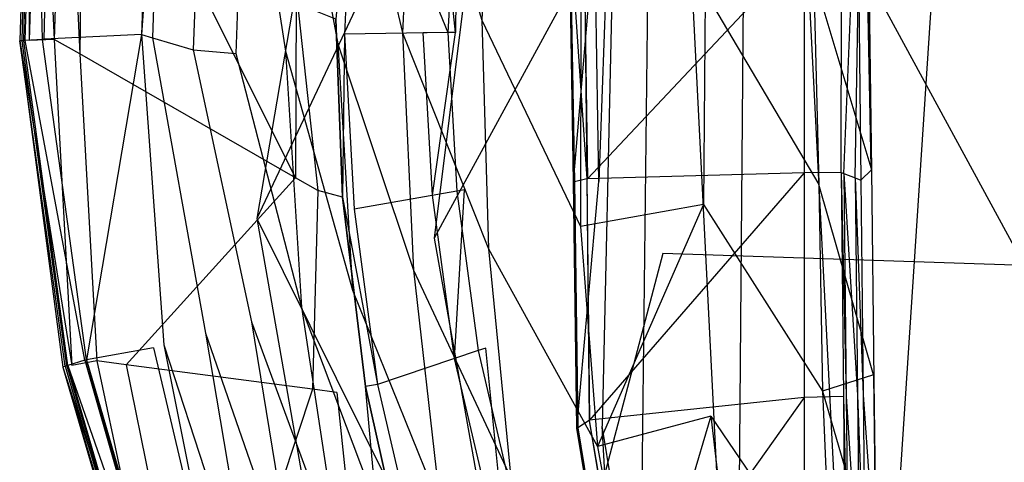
# Model space of a CAD drawing. Extents: x 0 to 0.355, y -0.455 to 0.
# Tile 9 of 29: x 0 to 0.118, y -0.284 to -0.231. Entities that reach past the tile are written whole.
import ezdxf

# ---------------------------------------------------------------- set-up
doc = ezdxf.new("R2010")
doc.units = 0
doc.layers.add('L0_WC_N_761910__0___REPLACEMTFO', color=7, linetype='CONTINUOUS')

msp = doc.modelspace()

# ---------------------------------------------------------------- linework, layer by layer
at = {"layer": 'L0_WC_N_761910__0___REPLACEMTFO', "color": 8}
for points, invisible_edges in [([(0.120717, -0.056078, 0.00026), (0.101029, -0.352966, 0.000032), (0.10088, -0.072895, 0.000161), (0.120717, -0.056078, 0.00026)], 14), ([(0.120717, -0.056078, 0.00026), (0.120462, -0.368558, 0.000032), (0.101029, -0.352966, 0.000032), (0.120717, -0.056078, 0.00026)], 14), ([(0.101029, -0.352966, 0.000032), (0.087748, -0.09383, 0.000068), (0.10088, -0.072895, 0.000161), (0.101029, -0.352966, 0.000032)], 14), ([(0.087748, -0.09383, 0.000068), (0.085877, -0.33135, 0.000033), (0.080333, -0.117053, 0.000011), (0.087748, -0.09383, 0.000068)], 14), ([(0.101029, -0.352966, 0.000032), (0.085877, -0.33135, 0.000033), (0.087748, -0.09383, 0.000068), (0.101029, -0.352966, 0.000032)], 14), ([(0.085877, -0.33135, 0.000033), (0.076316, -0.141583), (0.080333, -0.117053, 0.000011), (0.085877, -0.33135, 0.000033)], 14), ([(0.076316, -0.141583), (0.074298, -0.306705, 0.000031), (0.072356, -0.16653, 0.000016), (0.076316, -0.141583)], 14), ([(0.085877, -0.33135, 0.000033), (0.074298, -0.306705, 0.000031), (0.076316, -0.141583), (0.085877, -0.33135, 0.000033)], 14), ([(0.072356, -0.16653, 0.000016), (0.069419, -0.250437, 0.00003), (0.069279, -0.192419, 0.000031), (0.072356, -0.16653, 0.000016)], 14), ([(0.072356, -0.16653, 0.000016), (0.069809, -0.279755, 0.000029), (0.069419, -0.250437, 0.00003), (0.072356, -0.16653, 0.000016)], 14), ([(0.074298, -0.306705, 0.000031), (0.069809, -0.279755, 0.000029), (0.072356, -0.16653, 0.000016), (0.074298, -0.306705, 0.000031)], 14), ([(0.039752, -0.188756, 0.349274), (0.028403, -0.25487, 0.352364), (0.057706, -0.192538, 0.300677), (0.039752, -0.188756, 0.349274)], 14), ([(0.057706, -0.192538, 0.300677), (0.028403, -0.25487, 0.352364), (0.049658, -0.25724, 0.300522), (0.057706, -0.192538, 0.300677)], 14), ([(0.057706, -0.192538, 0.300677), (0.049658, -0.25724, 0.300522), (0.084156, -0.193772, 0.25717), (0.057706, -0.192538, 0.300677)], 14), ([(0.069419, -0.250437, 0.00003), (0.068898, -0.220458, 0.000034), (0.069279, -0.192419, 0.000031), (0.069419, -0.250437, 0.00003)], 14), ([(0.084156, -0.193772, 0.25717), (0.049658, -0.25724, 0.300522), (0.077072, -0.259056, 0.253091), (0.084156, -0.193772, 0.25717)], 14), ([(0.120434, -0.260492, 0.216959), (0.084156, -0.193772, 0.25717), (0.077072, -0.259056, 0.253091), (0.120434, -0.260492, 0.216959)], 14), ([(0.124777, -0.19395, 0.224176), (0.084156, -0.193772, 0.25717), (0.120434, -0.260492, 0.216959), (0.124777, -0.19395, 0.224176)], 14), ([(0.001121, -0.23355, 0.388229), (0.001156, -0.196307, 0.385124), (0, -0.233597, 0.385128), (0.001121, -0.23355, 0.388229)], 13), ([(0.001156, -0.196307, 0.385124), (0.000292, -0.233576, 0.379747), (0, -0.233597, 0.385128), (0.001156, -0.196307, 0.385124)], 13), ([(0.000292, -0.233576, 0.379747), (0.001156, -0.196307, 0.385124), (0.001446, -0.19635, 0.379744), (0.000292, -0.233576, 0.379747)], 14), ([(0.001446, -0.19635, 0.379744), (0.000504, -0.233561, 0.376776), (0.000292, -0.233576, 0.379747), (0.001446, -0.19635, 0.379744)], 13), ([(0.000504, -0.233561, 0.376776), (0.001446, -0.19635, 0.379744), (0.001657, -0.196382, 0.376772), (0.000504, -0.233561, 0.376776)], 14), ([(0.001657, -0.196382, 0.376772), (0.000659, -0.23355, 0.374598), (0.000504, -0.233561, 0.376776), (0.001657, -0.196382, 0.376772)], 13), ([(0.000659, -0.23355, 0.374598), (0.001657, -0.196382, 0.376772), (0.001812, -0.196404, 0.374595), (0.000659, -0.23355, 0.374598)], 14), ([(0.001812, -0.196404, 0.374595), (0.002746, -0.233404, 0.34536), (0.000659, -0.23355, 0.374598), (0.001812, -0.196404, 0.374595)], 13), ([(0.001156, -0.196307, 0.385124), (0.001121, -0.23355, 0.388229), (0.002271, -0.196397, 0.388225), (0.001156, -0.196307, 0.385124)], 14), ([(0.004145, -0.233418, 0.389516), (0.002271, -0.196397, 0.388225), (0.001121, -0.23355, 0.388229), (0.004145, -0.233418, 0.389516)], 13), ([(0.002746, -0.233404, 0.34536), (0.001812, -0.196404, 0.374595), (0.003888, -0.196711, 0.345357), (0.002746, -0.233404, 0.34536)], 14), ([(0.002271, -0.196397, 0.388225), (0.004145, -0.233418, 0.389516), (0.005285, -0.196654, 0.389512), (0.002271, -0.196397, 0.388225)], 14), ([(0.003888, -0.196711, 0.345357), (0.002943, -0.233391, 0.342612), (0.002746, -0.233404, 0.34536), (0.003888, -0.196711, 0.345357)], 13), ([(0.002943, -0.233391, 0.342612), (0.003888, -0.196711, 0.345357), (0.004084, -0.19674, 0.342608), (0.002943, -0.233391, 0.342612)], 14), ([(0.014592, -0.232813, 0.34255), (0.002943, -0.233391, 0.342612), (0.004084, -0.19674, 0.342608), (0.014592, -0.232813, 0.34255)], 14), ([(0.015867, -0.197501, 0.342605), (0.014592, -0.232813, 0.34255), (0.004084, -0.19674, 0.342608), (0.015867, -0.197501, 0.342605)], 14), ([(0.007217, -0.235145, 0.389514), (0.005285, -0.196654, 0.389512), (0.004145, -0.233418, 0.389516), (0.007217, -0.235145, 0.389514)], 13), ([(0.005285, -0.196654, 0.389512), (0.007217, -0.235145, 0.389514), (0.007647, -0.199185, 0.389511), (0.005285, -0.196654, 0.389512)], 14), ([(0.017191, -0.198481, 0.338357), (0.014592, -0.232813, 0.34255), (0.015867, -0.197501, 0.342605), (0.017191, -0.198481, 0.338357)], 14), ([(0.033061, -0.250012, 0.389493), (0.007647, -0.199185, 0.389511), (0.007217, -0.235145, 0.389514), (0.033061, -0.250012, 0.389493)], 13), ([(0.007647, -0.199185, 0.389511), (0.033061, -0.250012, 0.389493), (0.033145, -0.227776, 0.389503), (0.007647, -0.199185, 0.389511)], 14), ([(0.014592, -0.232813, 0.34255), (0.017191, -0.198481, 0.338357), (0.015906, -0.233225, 0.338386), (0.014592, -0.232813, 0.34255)], 13), ([(0.017191, -0.198481, 0.338357), (0.021883, -0.201959, 0.323296), (0.015906, -0.233225, 0.338386), (0.017191, -0.198481, 0.338357)], 14), ([(0.021883, -0.201959, 0.323296), (0.020803, -0.234665, 0.323716), (0.015906, -0.233225, 0.338386), (0.021883, -0.201959, 0.323296)], 14), ([(0.021883, -0.201959, 0.323296), (0.026909, -0.203894, 0.308549), (0.020803, -0.234665, 0.323716), (0.021883, -0.201959, 0.323296)], 14), ([(0.026909, -0.203894, 0.308549), (0.025922, -0.235111, 0.309204), (0.020803, -0.234665, 0.323716), (0.026909, -0.203894, 0.308549)], 14), ([(0.026909, -0.203894, 0.308549), (0.031874, -0.234817, 0.294625), (0.025922, -0.235111, 0.309204), (0.026909, -0.203894, 0.308549)], 14), ([(0.026909, -0.203894, 0.308549), (0.032768, -0.204797, 0.293722), (0.031874, -0.234817, 0.294625), (0.026909, -0.203894, 0.308549)], 14), ([(0.056667, -0.204116, 0.25117), (0.055392, -0.231113, 0.251222), (0.047168, -0.204649, 0.265271), (0.056667, -0.204116, 0.25117)], 14), ([(0.056667, -0.204116, 0.25117), (0.067231, -0.229479, 0.237489), (0.055392, -0.231113, 0.251222), (0.056667, -0.204116, 0.25117)], 14), ([(0.032768, -0.204797, 0.293722), (0.038108, -0.233926, 0.280008), (0.031874, -0.234817, 0.294625), (0.032768, -0.204797, 0.293722)], 14), ([(0.032768, -0.204797, 0.293722), (0.039279, -0.204962, 0.279241), (0.038108, -0.233926, 0.280008), (0.032768, -0.204797, 0.293722)], 14), ([(0.039279, -0.204962, 0.279241), (0.04588, -0.23263, 0.265805), (0.038108, -0.233926, 0.280008), (0.039279, -0.204962, 0.279241)], 14), ([(0.047168, -0.204649, 0.265271), (0.04588, -0.23263, 0.265805), (0.039279, -0.204962, 0.279241), (0.047168, -0.204649, 0.265271)], 14), ([(0.047168, -0.204649, 0.265271), (0.055392, -0.231113, 0.251222), (0.04588, -0.23263, 0.265805), (0.047168, -0.204649, 0.265271)], 14), ([(0.040281, -0.205705, 0.383365), (0.037885, -0.230978, 0.387695), (0.038918, -0.232773, 0.383323), (0.040281, -0.205705, 0.383365)], 14), ([(0.040281, -0.205705, 0.383365), (0.038918, -0.232773, 0.383323), (0.051328, -0.232592, 0.333524), (0.040281, -0.205705, 0.383365)], 14), ([(0.040281, -0.205705, 0.383365), (0.051328, -0.232592, 0.333524), (0.052491, -0.208224, 0.331931), (0.040281, -0.205705, 0.383365)], 14), ([(0.049521, -0.207719, 0.324249), (0.052238, -0.232579, 0.32987), (0.048347, -0.232611, 0.326034), (0.049521, -0.207719, 0.324249)], 13), ([(0.052238, -0.232579, 0.32987), (0.049521, -0.207719, 0.324249), (0.053387, -0.208409, 0.328157), (0.052238, -0.232579, 0.32987)], 14), ([(0.052491, -0.208224, 0.331931), (0.051328, -0.232592, 0.333524), (0.052238, -0.232579, 0.32987), (0.052491, -0.208224, 0.331931)], 14), ([(0.052491, -0.208224, 0.331931), (0.052238, -0.232579, 0.32987), (0.053387, -0.208409, 0.328157), (0.052491, -0.208224, 0.331931)], 14), ([(0.068898, -0.220458, 0.000034), (0.066388, -0.250482, 0.00003), (0.065867, -0.220464, 0.000034), (0.068898, -0.220458, 0.000034)], 13), ([(0.066484, -0.25046, 0.002544), (0.065867, -0.220464, 0.000034), (0.066388, -0.250482, 0.00003), (0.066484, -0.25046, 0.002544)], 13), ([(0.065867, -0.220464, 0.000034), (0.066484, -0.25046, 0.002544), (0.065974, -0.220477, 0.002548), (0.065867, -0.220464, 0.000034)], 14), ([(0.065974, -0.220477, 0.002548), (0.066484, -0.25046, 0.002544), (0.067966, -0.250126, 0.041268), (0.065974, -0.220477, 0.002548)], 14), ([(0.065974, -0.220477, 0.002548), (0.067966, -0.250126, 0.041268), (0.067632, -0.220687, 0.041272), (0.065974, -0.220477, 0.002548)], 14), ([(0.066388, -0.250482, 0.00003), (0.068898, -0.220458, 0.000034), (0.069419, -0.250437, 0.00003), (0.066388, -0.250482, 0.00003)], 14), ([(0.06804, -0.25011, 0.043205), (0.067632, -0.220687, 0.041272), (0.067966, -0.250126, 0.041268), (0.06804, -0.25011, 0.043205)], 13), ([(0.067632, -0.220687, 0.041272), (0.06804, -0.25011, 0.043205), (0.067716, -0.220697, 0.043209), (0.067632, -0.220687, 0.041272)], 14), ([(0.06804, -0.25011, 0.043205), (0.094011, -0.222521, 0.043203), (0.067716, -0.220697, 0.043209), (0.06804, -0.25011, 0.043205)], 13), ([(0.094011, -0.222521, 0.043203), (0.06804, -0.25011, 0.043205), (0.094011, -0.249405, 0.043204), (0.094011, -0.222521, 0.043203)], 14), ([(0.098153, -0.222482, 0.050333), (0.094011, -0.222521, 0.043203), (0.098433, -0.249344, 0.050362), (0.098153, -0.222482, 0.050333)], 14), ([(0.094011, -0.222521, 0.043203), (0.094011, -0.249405, 0.043204), (0.098433, -0.249344, 0.050362), (0.094011, -0.222521, 0.043203)], 14), ([(0.098433, -0.249344, 0.050362), (0.098485, -0.22274, 0.061184), (0.098153, -0.222482, 0.050333), (0.098433, -0.249344, 0.050362)], 14), ([(0.098485, -0.22274, 0.061184), (0.098433, -0.249344, 0.050362), (0.098765, -0.249474, 0.061213), (0.098485, -0.22274, 0.061184)], 13), ([(0.098765, -0.249474, 0.061213), (0.099846, -0.223798, 0.105738), (0.098485, -0.22274, 0.061184), (0.098765, -0.249474, 0.061213)], 14), ([(0.101533, -0.22395, 0.192901), (0.101991, -0.248778, 0.193305), (0.095165, -0.225939, 0.211603), (0.101533, -0.22395, 0.192901)], 14), ([(0.099846, -0.223798, 0.105738), (0.098765, -0.249474, 0.061213), (0.100127, -0.250006, 0.105766), (0.099846, -0.223798, 0.105738)], 13), ([(0.100127, -0.250006, 0.105766), (0.100535, -0.224333, 0.128292), (0.099846, -0.223798, 0.105738), (0.100127, -0.250006, 0.105766)], 14), ([(0.10172, -0.223577, 0.1812), (0.100535, -0.224333, 0.128292), (0.102079, -0.249038, 0.181393), (0.10172, -0.223577, 0.1812)], 14), ([(0.10172, -0.223577, 0.1812), (0.101991, -0.248778, 0.193305), (0.101533, -0.22395, 0.192901), (0.10172, -0.223577, 0.1812)], 14), ([(0.10172, -0.223577, 0.1812), (0.102079, -0.249038, 0.181393), (0.101991, -0.248778, 0.193305), (0.10172, -0.223577, 0.1812)], 14), ([(0.100535, -0.224333, 0.128292), (0.100127, -0.250006, 0.105766), (0.100816, -0.250276, 0.128319), (0.100535, -0.224333, 0.128292)], 13), ([(0.100535, -0.224333, 0.128292), (0.100816, -0.250276, 0.128319), (0.102079, -0.249038, 0.181393), (0.100535, -0.224333, 0.128292)], 14), ([(0.095165, -0.225939, 0.211603), (0.095762, -0.250803, 0.211729), (0.082169, -0.227772, 0.225726), (0.095165, -0.225939, 0.211603)], 14), ([(0.095165, -0.225939, 0.211603), (0.101991, -0.248778, 0.193305), (0.095762, -0.250803, 0.211729), (0.095165, -0.225939, 0.211603)], 14), ([(0.035734, -0.251512, 0.389491), (0.033145, -0.227776, 0.389503), (0.033061, -0.250012, 0.389493), (0.035734, -0.251512, 0.389491)], 13), ([(0.033145, -0.227776, 0.389503), (0.035734, -0.251512, 0.389491), (0.035473, -0.230029, 0.389504), (0.033145, -0.227776, 0.389503)], 14), ([(0.082169, -0.227772, 0.225726), (0.081937, -0.253177, 0.225624), (0.067231, -0.229479, 0.237489), (0.082169, -0.227772, 0.225726)], 14), ([(0.082169, -0.227772, 0.225726), (0.095762, -0.250803, 0.211729), (0.081937, -0.253177, 0.225624), (0.082169, -0.227772, 0.225726)], 14), ([(0.037885, -0.230978, 0.387695), (0.035473, -0.230029, 0.389504), (0.035734, -0.251512, 0.389491), (0.037885, -0.230978, 0.387695)], 14), ([(0.067231, -0.229479, 0.237489), (0.067204, -0.255825, 0.237504), (0.055392, -0.231113, 0.251222), (0.067231, -0.229479, 0.237489)], 14), ([(0.081937, -0.253177, 0.225624), (0.067204, -0.255825, 0.237504), (0.067231, -0.229479, 0.237489), (0.081937, -0.253177, 0.225624)], 14), ([(0.038702, -0.252314, 0.387679), (0.037885, -0.230978, 0.387695), (0.035734, -0.251512, 0.389491), (0.038702, -0.252314, 0.387679)], 14), ([(0.037885, -0.230978, 0.387695), (0.038702, -0.252314, 0.387679), (0.038918, -0.232773, 0.383323), (0.037885, -0.230978, 0.387695)], 14), ([(0.055392, -0.231113, 0.251222), (0.056181, -0.258497, 0.251961), (0.04588, -0.23263, 0.265805), (0.055392, -0.231113, 0.251222)], 14), ([(0.055392, -0.231113, 0.251222), (0.067204, -0.255825, 0.237504), (0.056181, -0.258497, 0.251961), (0.055392, -0.231113, 0.251222)], 14), ([(0, -0.233597, 0.385128), (0.006267, -0.27248, 0.388223), (0.001121, -0.23355, 0.388229), (0, -0.233597, 0.385128)], 14), ([(0.005442, -0.272587, 0.379739), (0, -0.233597, 0.385128), (0.000292, -0.233576, 0.379747), (0.005442, -0.272587, 0.379739)], 14), ([(0.006267, -0.27248, 0.388223), (0, -0.233597, 0.385128), (0.005165, -0.272673, 0.385122), (0.006267, -0.27248, 0.388223)], 13), ([(0, -0.233597, 0.385128), (0.005442, -0.272587, 0.379739), (0.005165, -0.272673, 0.385122), (0, -0.233597, 0.385128)], 13), ([(0.005638, -0.272526, 0.376765), (0.000292, -0.233576, 0.379747), (0.000504, -0.233561, 0.376776), (0.005638, -0.272526, 0.376765)], 14), ([(0.000292, -0.233576, 0.379747), (0.005638, -0.272526, 0.376765), (0.005442, -0.272587, 0.379739), (0.000292, -0.233576, 0.379747)], 13), ([(0.005779, -0.272481, 0.374584), (0.000504, -0.233561, 0.376776), (0.000659, -0.23355, 0.374598), (0.005779, -0.272481, 0.374584)], 14), ([(0.000504, -0.233561, 0.376776), (0.005779, -0.272481, 0.374584), (0.005638, -0.272526, 0.376765), (0.000504, -0.233561, 0.376776)], 13), ([(0.007807, -0.271863, 0.34535), (0.000659, -0.23355, 0.374598), (0.002746, -0.233404, 0.34536), (0.007807, -0.271863, 0.34535)], 14), ([(0.000659, -0.23355, 0.374598), (0.007807, -0.271863, 0.34535), (0.005779, -0.272481, 0.374584), (0.000659, -0.23355, 0.374598)], 13), ([(0.006267, -0.27248, 0.388223), (0.004145, -0.233418, 0.389516), (0.001121, -0.23355, 0.388229), (0.006267, -0.27248, 0.388223)], 13), ([(0.008004, -0.271804, 0.342602), (0.002746, -0.233404, 0.34536), (0.002943, -0.233391, 0.342612), (0.008004, -0.271804, 0.342602)], 14), ([(0.002746, -0.233404, 0.34536), (0.008004, -0.271804, 0.342602), (0.007807, -0.271863, 0.34535), (0.002746, -0.233404, 0.34536)], 13), ([(0.014592, -0.232813, 0.34255), (0.008004, -0.271804, 0.342602), (0.002943, -0.233391, 0.342612), (0.014592, -0.232813, 0.34255)], 14), ([(0.009237, -0.271934, 0.38951), (0.007217, -0.235145, 0.389514), (0.004145, -0.233418, 0.389516), (0.009237, -0.271934, 0.38951)], 13), ([(0.004145, -0.233418, 0.389516), (0.006267, -0.27248, 0.388223), (0.009237, -0.271934, 0.38951), (0.004145, -0.233418, 0.389516)], 14), ([(0.016037, -0.27039, 0.342404), (0.008004, -0.271804, 0.342602), (0.014592, -0.232813, 0.34255), (0.016037, -0.27039, 0.342404)], 14), ([(0.014592, -0.232813, 0.34255), (0.017261, -0.270027, 0.338199), (0.016037, -0.27039, 0.342404), (0.014592, -0.232813, 0.34255)], 14), ([(0.014592, -0.232813, 0.34255), (0.015906, -0.233225, 0.338386), (0.017261, -0.270027, 0.338199), (0.014592, -0.232813, 0.34255)], 14), ([(0.015906, -0.233225, 0.338386), (0.02228, -0.268612, 0.323473), (0.017261, -0.270027, 0.338199), (0.015906, -0.233225, 0.338386)], 14), ([(0.015906, -0.233225, 0.338386), (0.020803, -0.234665, 0.323716), (0.02228, -0.268612, 0.323473), (0.015906, -0.233225, 0.338386)], 14), ([(0.04588, -0.23263, 0.265805), (0.047186, -0.261074, 0.266851), (0.038108, -0.233926, 0.280008), (0.04588, -0.23263, 0.265805)], 14), ([(0.038918, -0.232773, 0.383323), (0.038702, -0.252314, 0.387679), (0.040069, -0.253763, 0.383307), (0.038918, -0.232773, 0.383323)], 14), ([(0.051328, -0.232592, 0.333524), (0.038918, -0.232773, 0.383323), (0.052398, -0.251612, 0.33478), (0.051328, -0.232592, 0.333524)], 14), ([(0.038918, -0.232773, 0.383323), (0.040069, -0.253763, 0.383307), (0.052398, -0.251612, 0.33478), (0.038918, -0.232773, 0.383323)], 14), ([(0.04588, -0.23263, 0.265805), (0.056181, -0.258497, 0.251961), (0.047186, -0.261074, 0.266851), (0.04588, -0.23263, 0.265805)], 14), ([(0.052238, -0.232579, 0.32987), (0.049465, -0.252086, 0.327446), (0.048347, -0.232611, 0.326034), (0.052238, -0.232579, 0.32987)], 13), ([(0.049465, -0.252086, 0.327446), (0.052238, -0.232579, 0.32987), (0.053302, -0.251455, 0.33122), (0.049465, -0.252086, 0.327446)], 14), ([(0.052238, -0.232579, 0.32987), (0.051328, -0.232592, 0.333524), (0.053302, -0.251455, 0.33122), (0.052238, -0.232579, 0.32987)], 14), ([(0.051328, -0.232592, 0.333524), (0.052398, -0.251612, 0.33478), (0.053302, -0.251455, 0.33122), (0.051328, -0.232592, 0.333524)], 14), ([(0.020803, -0.234665, 0.323716), (0.027778, -0.267243, 0.309633), (0.02228, -0.268612, 0.323473), (0.020803, -0.234665, 0.323716)], 14), ([(0.020803, -0.234665, 0.323716), (0.025922, -0.235111, 0.309204), (0.027778, -0.267243, 0.309633), (0.020803, -0.234665, 0.323716)], 14), ([(0.038108, -0.233926, 0.280008), (0.03988, -0.263445, 0.281169), (0.031874, -0.234817, 0.294625), (0.038108, -0.233926, 0.280008)], 14), ([(0.038108, -0.233926, 0.280008), (0.047186, -0.261074, 0.266851), (0.03988, -0.263445, 0.281169), (0.038108, -0.233926, 0.280008)], 14), ([(0.012777, -0.272415, 0.389508), (0.033061, -0.250012, 0.389493), (0.007217, -0.235145, 0.389514), (0.012777, -0.272415, 0.389508)], 13), ([(0.007217, -0.235145, 0.389514), (0.009237, -0.271934, 0.38951), (0.012777, -0.272415, 0.389508), (0.007217, -0.235145, 0.389514)], 14), ([(0.031874, -0.234817, 0.294625), (0.033792, -0.26549, 0.295507), (0.025922, -0.235111, 0.309204), (0.031874, -0.234817, 0.294625)], 14), ([(0.025922, -0.235111, 0.309204), (0.033792, -0.26549, 0.295507), (0.027778, -0.267243, 0.309633), (0.025922, -0.235111, 0.309204)], 14), ([(0.031874, -0.234817, 0.294625), (0.03988, -0.263445, 0.281169), (0.033792, -0.26549, 0.295507), (0.031874, -0.234817, 0.294625)], 14), ([(0.102316, -0.273598, 0.193155), (0.095762, -0.250803, 0.211729), (0.101991, -0.248778, 0.193305), (0.102316, -0.273598, 0.193155)], 14), ([(0.101991, -0.248778, 0.193305), (0.102079, -0.249038, 0.181393), (0.102316, -0.273598, 0.193155), (0.101991, -0.248778, 0.193305)], 14), ([(0.033061, -0.250012, 0.389493), (0.012777, -0.272415, 0.389508), (0.035072, -0.275334, 0.389491), (0.033061, -0.250012, 0.389493)], 14), ([(0.035072, -0.275334, 0.389491), (0.035734, -0.251512, 0.389491), (0.033061, -0.250012, 0.389493), (0.035072, -0.275334, 0.389491)], 13), ([(0.067966, -0.250126, 0.041268), (0.066484, -0.25046, 0.002544), (0.068231, -0.279086, 0.041267), (0.067966, -0.250126, 0.041268)], 14), ([(0.067966, -0.250126, 0.041268), (0.068299, -0.279043, 0.043204), (0.06804, -0.25011, 0.043205), (0.067966, -0.250126, 0.041268)], 14), ([(0.068299, -0.279043, 0.043204), (0.067966, -0.250126, 0.041268), (0.068231, -0.279086, 0.041267), (0.068299, -0.279043, 0.043204)], 13), ([(0.068299, -0.279043, 0.043204), (0.094011, -0.249405, 0.043204), (0.06804, -0.25011, 0.043205), (0.068299, -0.279043, 0.043204)], 13), ([(0.094011, -0.249405, 0.043204), (0.068299, -0.279043, 0.043204), (0.094011, -0.276326, 0.043205), (0.094011, -0.249405, 0.043204)], 14), ([(0.098433, -0.249344, 0.050362), (0.094011, -0.249405, 0.043204), (0.098714, -0.276221, 0.050391), (0.098433, -0.249344, 0.050362)], 14), ([(0.094011, -0.249405, 0.043204), (0.094011, -0.276326, 0.043205), (0.098714, -0.276221, 0.050391), (0.094011, -0.249405, 0.043204)], 14), ([(0.099045, -0.276189, 0.061242), (0.098433, -0.249344, 0.050362), (0.098714, -0.276221, 0.050391), (0.099045, -0.276189, 0.061242)], 13), ([(0.098433, -0.249344, 0.050362), (0.099045, -0.276189, 0.061242), (0.098765, -0.249474, 0.061213), (0.098433, -0.249344, 0.050362)], 14), ([(0.100405, -0.276056, 0.105795), (0.098765, -0.249474, 0.061213), (0.099045, -0.276189, 0.061242), (0.100405, -0.276056, 0.105795)], 13), ([(0.098765, -0.249474, 0.061213), (0.100405, -0.276056, 0.105795), (0.100127, -0.250006, 0.105766), (0.098765, -0.249474, 0.061213)], 14), ([(0.101094, -0.275989, 0.128348), (0.100127, -0.250006, 0.105766), (0.100405, -0.276056, 0.105795), (0.101094, -0.275989, 0.128348)], 13), ([(0.100127, -0.250006, 0.105766), (0.101094, -0.275989, 0.128348), (0.100816, -0.250276, 0.128319), (0.100127, -0.250006, 0.105766)], 14), ([(0.102079, -0.249038, 0.181393), (0.100816, -0.250276, 0.128319), (0.102378, -0.274292, 0.181343), (0.102079, -0.249038, 0.181393)], 14), ([(0.102079, -0.249038, 0.181393), (0.102378, -0.274292, 0.181343), (0.102316, -0.273598, 0.193155), (0.102079, -0.249038, 0.181393)], 14), ([(0.069419, -0.250437, 0.00003), (0.066781, -0.280014, 0.000029), (0.066388, -0.250482, 0.00003), (0.069419, -0.250437, 0.00003)], 13), ([(0.066388, -0.250482, 0.00003), (0.06687, -0.279957, 0.002543), (0.066484, -0.25046, 0.002544), (0.066388, -0.250482, 0.00003)], 14), ([(0.06687, -0.279957, 0.002543), (0.066388, -0.250482, 0.00003), (0.066781, -0.280014, 0.000029), (0.06687, -0.279957, 0.002543)], 13), ([(0.066484, -0.25046, 0.002544), (0.06687, -0.279957, 0.002543), (0.068231, -0.279086, 0.041267), (0.066484, -0.25046, 0.002544)], 14), ([(0.066781, -0.280014, 0.000029), (0.069419, -0.250437, 0.00003), (0.069809, -0.279755, 0.000029), (0.066781, -0.280014, 0.000029)], 14), ([(0.095762, -0.250803, 0.211729), (0.096223, -0.275588, 0.211222), (0.081937, -0.253177, 0.225624), (0.095762, -0.250803, 0.211729)], 14), ([(0.095762, -0.250803, 0.211729), (0.102316, -0.273598, 0.193155), (0.096223, -0.275588, 0.211222), (0.095762, -0.250803, 0.211729)], 13), ([(0.100816, -0.250276, 0.128319), (0.101094, -0.275989, 0.128348), (0.102378, -0.274292, 0.181343), (0.100816, -0.250276, 0.128319)], 14), ([(0.035734, -0.251512, 0.389491), (0.035072, -0.275334, 0.389491), (0.037992, -0.275727, 0.389489), (0.035734, -0.251512, 0.389491)], 14), ([(0.038702, -0.252314, 0.387679), (0.035734, -0.251512, 0.389491), (0.037992, -0.275727, 0.389489), (0.038702, -0.252314, 0.387679)], 14), ([(0.041428, -0.275018, 0.387675), (0.038702, -0.252314, 0.387679), (0.037992, -0.275727, 0.389489), (0.041428, -0.275018, 0.387675)], 14), ([(0.038702, -0.252314, 0.387679), (0.041428, -0.275018, 0.387675), (0.042877, -0.27475, 0.383303), (0.038702, -0.252314, 0.387679)], 14), ([(0.038702, -0.252314, 0.387679), (0.042877, -0.27475, 0.383303), (0.040069, -0.253763, 0.383307), (0.038702, -0.252314, 0.387679)], 14), ([(0.052398, -0.251612, 0.33478), (0.040069, -0.253763, 0.383307), (0.054964, -0.270709, 0.336048), (0.052398, -0.251612, 0.33478)], 14), ([(0.053302, -0.251455, 0.33122), (0.052119, -0.271638, 0.328876), (0.049465, -0.252086, 0.327446), (0.053302, -0.251455, 0.33122)], 13), ([(0.052119, -0.271638, 0.328876), (0.053302, -0.251455, 0.33122), (0.055851, -0.270412, 0.332582), (0.052119, -0.271638, 0.328876)], 14), ([(0.053302, -0.251455, 0.33122), (0.052398, -0.251612, 0.33478), (0.055851, -0.270412, 0.332582), (0.053302, -0.251455, 0.33122)], 14), ([(0.052398, -0.251612, 0.33478), (0.054964, -0.270709, 0.336048), (0.055851, -0.270412, 0.332582), (0.052398, -0.251612, 0.33478)], 14), ([(0.081937, -0.253177, 0.225624), (0.069229, -0.282215, 0.237632), (0.067204, -0.255825, 0.237504), (0.081937, -0.253177, 0.225624)], 14), ([(0.082814, -0.278573, 0.225125), (0.069229, -0.282215, 0.237632), (0.081937, -0.253177, 0.225624), (0.082814, -0.278573, 0.225125)], 14), ([(0.081937, -0.253177, 0.225624), (0.096223, -0.275588, 0.211222), (0.082814, -0.278573, 0.225125), (0.081937, -0.253177, 0.225624)], 14), ([(0.028403, -0.25487, 0.352364), (0.040031, -0.320844, 0.355447), (0.060944, -0.320291, 0.308108), (0.028403, -0.25487, 0.352364)], 14), ([(0.028403, -0.25487, 0.352364), (0.060944, -0.320291, 0.308108), (0.049658, -0.25724, 0.300522), (0.028403, -0.25487, 0.352364)], 14), ([(0.040069, -0.253763, 0.383307), (0.042877, -0.27475, 0.383303), (0.054964, -0.270709, 0.336048), (0.040069, -0.253763, 0.383307)], 14), ([(0.067204, -0.255825, 0.237504), (0.069229, -0.282215, 0.237632), (0.056181, -0.258497, 0.251961), (0.067204, -0.255825, 0.237504)], 14), ([(0.049658, -0.25724, 0.300522), (0.060944, -0.320291, 0.308108), (0.077072, -0.259056, 0.253091), (0.049658, -0.25724, 0.300522)], 14), ([(0.056181, -0.258497, 0.251961), (0.058876, -0.285975, 0.252254), (0.047186, -0.261074, 0.266851), (0.056181, -0.258497, 0.251961)], 14), ([(0.056181, -0.258497, 0.251961), (0.069229, -0.282215, 0.237632), (0.058876, -0.285975, 0.252254), (0.056181, -0.258497, 0.251961)], 14), ([(0.077072, -0.259056, 0.253091), (0.060944, -0.320291, 0.308108), (0.084096, -0.323542, 0.263167), (0.077072, -0.259056, 0.253091)], 14), ([(0.120434, -0.260492, 0.216959), (0.077072, -0.259056, 0.253091), (0.084096, -0.323542, 0.263167), (0.120434, -0.260492, 0.216959)], 14), ([(0.124778, -0.326178, 0.230358), (0.120434, -0.260492, 0.216959), (0.084096, -0.323542, 0.263167), (0.124778, -0.326178, 0.230358)], 14), ([(0.047186, -0.261074, 0.266851), (0.05046, -0.289654, 0.267086), (0.03988, -0.263445, 0.281169), (0.047186, -0.261074, 0.266851)], 14), ([(0.047186, -0.261074, 0.266851), (0.058876, -0.285975, 0.252254), (0.05046, -0.289654, 0.267086), (0.047186, -0.261074, 0.266851)], 14), ([(0.044142, -0.29302, 0.281513), (0.033792, -0.26549, 0.295507), (0.03988, -0.263445, 0.281169), (0.044142, -0.29302, 0.281513)], 14), ([(0.03988, -0.263445, 0.281169), (0.05046, -0.289654, 0.267086), (0.044142, -0.29302, 0.281513), (0.03988, -0.263445, 0.281169)], 14), ([(0.033792, -0.26549, 0.295507), (0.038451, -0.296292, 0.295354), (0.027778, -0.267243, 0.309633), (0.033792, -0.26549, 0.295507)], 14), ([(0.033792, -0.26549, 0.295507), (0.044142, -0.29302, 0.281513), (0.038451, -0.296292, 0.295354), (0.033792, -0.26549, 0.295507)], 13), ([(0.027778, -0.267243, 0.309633), (0.033051, -0.299587, 0.309247), (0.02228, -0.268612, 0.323473), (0.027778, -0.267243, 0.309633)], 14), ([(0.027778, -0.267243, 0.309633), (0.038451, -0.296292, 0.295354), (0.033051, -0.299587, 0.309247), (0.027778, -0.267243, 0.309633)], 14), ([(0.02228, -0.268612, 0.323473), (0.02812, -0.303169, 0.323938), (0.017261, -0.270027, 0.338199), (0.02228, -0.268612, 0.323473)], 14), ([(0.02228, -0.268612, 0.323473), (0.033051, -0.299587, 0.309247), (0.02812, -0.303169, 0.323938), (0.02228, -0.268612, 0.323473)], 14), ([(0.017261, -0.270027, 0.338199), (0.024679, -0.3068, 0.338037), (0.016037, -0.27039, 0.342404), (0.017261, -0.270027, 0.338199)], 14), ([(0.017261, -0.270027, 0.338199), (0.02812, -0.303169, 0.323938), (0.024679, -0.3068, 0.338037), (0.017261, -0.270027, 0.338199)], 14), ([(0.018914, -0.309341, 0.342586), (0.008004, -0.271804, 0.342602), (0.016037, -0.27039, 0.342404), (0.018914, -0.309341, 0.342586)], 14), ([(0.016037, -0.27039, 0.342404), (0.024679, -0.3068, 0.338037), (0.02396, -0.307725, 0.34202), (0.016037, -0.27039, 0.342404)], 14), ([(0.02396, -0.307725, 0.34202), (0.018914, -0.309341, 0.342586), (0.016037, -0.27039, 0.342404), (0.02396, -0.307725, 0.34202)], 14), ([(0.054964, -0.270709, 0.336048), (0.042877, -0.27475, 0.383303), (0.061552, -0.298959, 0.337929), (0.054964, -0.270709, 0.336048)], 14), ([(0.055851, -0.270412, 0.332582), (0.058887, -0.300498, 0.331), (0.052119, -0.271638, 0.328876), (0.055851, -0.270412, 0.332582)], 13), ([(0.055851, -0.270412, 0.332582), (0.054964, -0.270709, 0.336048), (0.062389, -0.298453, 0.3346), (0.055851, -0.270412, 0.332582)], 14), ([(0.054964, -0.270709, 0.336048), (0.061552, -0.298959, 0.337929), (0.062389, -0.298453, 0.3346), (0.054964, -0.270709, 0.336048)], 14), ([(0.058887, -0.300498, 0.331), (0.055851, -0.270412, 0.332582), (0.062389, -0.298453, 0.3346), (0.058887, -0.300498, 0.331)], 14), ([(0.005165, -0.272673, 0.385122), (0.017437, -0.31053, 0.388217), (0.006267, -0.27248, 0.388223), (0.005165, -0.272673, 0.385122)], 14), ([(0.005638, -0.272526, 0.376765), (0.016728, -0.310605, 0.376745), (0.005442, -0.272587, 0.379739), (0.005638, -0.272526, 0.376765)], 14), ([(0.005779, -0.272481, 0.374584), (0.016834, -0.310535, 0.374561), (0.005638, -0.272526, 0.376765), (0.005779, -0.272481, 0.374584)], 14), ([(0.005638, -0.272526, 0.376765), (0.016834, -0.310535, 0.374561), (0.016728, -0.310605, 0.376745), (0.005638, -0.272526, 0.376765)], 14), ([(0.007807, -0.271863, 0.34535), (0.018636, -0.309478, 0.345391), (0.005779, -0.272481, 0.374584), (0.007807, -0.271863, 0.34535)], 14), ([(0.005779, -0.272481, 0.374584), (0.018636, -0.309478, 0.345391), (0.016834, -0.310535, 0.374561), (0.005779, -0.272481, 0.374584)], 14), ([(0.017437, -0.31053, 0.388217), (0.009237, -0.271934, 0.38951), (0.006267, -0.27248, 0.388223), (0.017437, -0.31053, 0.388217)], 13), ([(0.008004, -0.271804, 0.342602), (0.018914, -0.309341, 0.342586), (0.007807, -0.271863, 0.34535), (0.008004, -0.271804, 0.342602)], 14), ([(0.007807, -0.271863, 0.34535), (0.018914, -0.309341, 0.342586), (0.018636, -0.309478, 0.345391), (0.007807, -0.271863, 0.34535)], 14), ([(0.020325, -0.309651, 0.389507), (0.012777, -0.272415, 0.389508), (0.009237, -0.271934, 0.38951), (0.020325, -0.309651, 0.389507)], 13), ([(0.009237, -0.271934, 0.38951), (0.017437, -0.31053, 0.388217), (0.020325, -0.309651, 0.389507), (0.009237, -0.271934, 0.38951)], 14), ([(0.023886, -0.30931, 0.389506), (0.035072, -0.275334, 0.389491), (0.012777, -0.272415, 0.389508), (0.023886, -0.30931, 0.389506)], 13), ([(0.012777, -0.272415, 0.389508), (0.020325, -0.309651, 0.389507), (0.023886, -0.30931, 0.389506), (0.012777, -0.272415, 0.389508)], 14), ([(0.005442, -0.272587, 0.379739), (0.016577, -0.310703, 0.379724), (0.005165, -0.272673, 0.385122), (0.005442, -0.272587, 0.379739)], 14), ([(0.017437, -0.31053, 0.388217), (0.005165, -0.272673, 0.385122), (0.01636, -0.31084, 0.385114), (0.017437, -0.31053, 0.388217)], 13), ([(0.005165, -0.272673, 0.385122), (0.016577, -0.310703, 0.379724), (0.01636, -0.31084, 0.385114), (0.005165, -0.272673, 0.385122)], 14), ([(0.005442, -0.272587, 0.379739), (0.016728, -0.310605, 0.376745), (0.016577, -0.310703, 0.379724), (0.005442, -0.272587, 0.379739)], 14), ([(0.102316, -0.273598, 0.193155), (0.102598, -0.297488, 0.193396), (0.096223, -0.275588, 0.211222), (0.102316, -0.273598, 0.193155)], 14), ([(0.102378, -0.274292, 0.181343), (0.102598, -0.297488, 0.193396), (0.102316, -0.273598, 0.193155), (0.102378, -0.274292, 0.181343)], 14), ([(0.042877, -0.27475, 0.383303), (0.041428, -0.275018, 0.387675), (0.050153, -0.305859, 0.383312), (0.042877, -0.27475, 0.383303)], 14), ([(0.042877, -0.27475, 0.383303), (0.050153, -0.305859, 0.383312), (0.061552, -0.298959, 0.337929), (0.042877, -0.27475, 0.383303)], 14), ([(0.101094, -0.275989, 0.128348), (0.102649, -0.298425, 0.181467), (0.102378, -0.274292, 0.181343), (0.101094, -0.275989, 0.128348)], 14), ([(0.102598, -0.297488, 0.193396), (0.102378, -0.274292, 0.181343), (0.102649, -0.298425, 0.181467), (0.102598, -0.297488, 0.193396)], 13), ([(0.035072, -0.275334, 0.389491), (0.023886, -0.30931, 0.389506), (0.041336, -0.307568, 0.389499), (0.035072, -0.275334, 0.389491)], 14), ([(0.041336, -0.307568, 0.389499), (0.037992, -0.275727, 0.389489), (0.035072, -0.275334, 0.389491), (0.041336, -0.307568, 0.389499)], 13), ([(0.044441, -0.307306, 0.389497), (0.041428, -0.275018, 0.387675), (0.037992, -0.275727, 0.389489), (0.044441, -0.307306, 0.389497)], 14), ([(0.037992, -0.275727, 0.389489), (0.041336, -0.307568, 0.389499), (0.044441, -0.307306, 0.389497), (0.037992, -0.275727, 0.389489)], 14), ([(0.048467, -0.306289, 0.387684), (0.041428, -0.275018, 0.387675), (0.044441, -0.307306, 0.389497), (0.048467, -0.306289, 0.387684)], 14), ([(0.041428, -0.275018, 0.387675), (0.048467, -0.306289, 0.387684), (0.050153, -0.305859, 0.383312), (0.041428, -0.275018, 0.387675)], 14), ([(0.096223, -0.275588, 0.211222), (0.097185, -0.299606, 0.210544), (0.082814, -0.278573, 0.225125), (0.096223, -0.275588, 0.211222)], 14), ([(0.096223, -0.275588, 0.211222), (0.102598, -0.297488, 0.193396), (0.097185, -0.299606, 0.210544), (0.096223, -0.275588, 0.211222)], 14), ([(0.099045, -0.276189, 0.061242), (0.100676, -0.301402, 0.105825), (0.100405, -0.276056, 0.105795), (0.099045, -0.276189, 0.061242)], 14), ([(0.100405, -0.276056, 0.105795), (0.101362, -0.300806, 0.128378), (0.101094, -0.275989, 0.128348), (0.100405, -0.276056, 0.105795)], 14), ([(0.101362, -0.300806, 0.128378), (0.100405, -0.276056, 0.105795), (0.100676, -0.301402, 0.105825), (0.101362, -0.300806, 0.128378)], 13), ([(0.102649, -0.298425, 0.181467), (0.101094, -0.275989, 0.128348), (0.101362, -0.300806, 0.128378), (0.102649, -0.298425, 0.181467)], 13), ([(0.072887, -0.306058, 0.043206), (0.094011, -0.276326, 0.043205), (0.068299, -0.279043, 0.043204), (0.072887, -0.306058, 0.043206)], 13), ([(0.094011, -0.276326, 0.043205), (0.072887, -0.306058, 0.043206), (0.094011, -0.303079, 0.043206), (0.094011, -0.276326, 0.043205)], 14), ([(0.098714, -0.276221, 0.050391), (0.094011, -0.276326, 0.043205), (0.098992, -0.302866, 0.050421), (0.098714, -0.276221, 0.050391)], 14), ([(0.094011, -0.276326, 0.043205), (0.094011, -0.303079, 0.043206), (0.098992, -0.302866, 0.050421), (0.094011, -0.276326, 0.043205)], 14), ([(0.098714, -0.276221, 0.050391), (0.099321, -0.302579, 0.061271), (0.099045, -0.276189, 0.061242), (0.098714, -0.276221, 0.050391)], 14), ([(0.099321, -0.302579, 0.061271), (0.098714, -0.276221, 0.050391), (0.098992, -0.302866, 0.050421), (0.099321, -0.302579, 0.061271)], 13), ([(0.100676, -0.301402, 0.105825), (0.099045, -0.276189, 0.061242), (0.099321, -0.302579, 0.061271), (0.100676, -0.301402, 0.105825)], 13), ([(0.068231, -0.279086, 0.041267), (0.06687, -0.279957, 0.002543), (0.072819, -0.306126, 0.041269), (0.068231, -0.279086, 0.041267)], 14), ([(0.068231, -0.279086, 0.041267), (0.072887, -0.306058, 0.043206), (0.068299, -0.279043, 0.043204), (0.068231, -0.279086, 0.041267)], 14), ([(0.072887, -0.306058, 0.043206), (0.068231, -0.279086, 0.041267), (0.072819, -0.306126, 0.041269), (0.072887, -0.306058, 0.043206)], 13), ([(0.082814, -0.278573, 0.225125), (0.074066, -0.307951, 0.237751), (0.069229, -0.282215, 0.237632), (0.082814, -0.278573, 0.225125)], 14), ([(0.082814, -0.278573, 0.225125), (0.08575, -0.303312, 0.224672), (0.074066, -0.307951, 0.237751), (0.082814, -0.278573, 0.225125)], 14), ([(0.082814, -0.278573, 0.225125), (0.097185, -0.299606, 0.210544), (0.08575, -0.303312, 0.224672), (0.082814, -0.278573, 0.225125)], 14), ([(0.069809, -0.279755, 0.000029), (0.071372, -0.307577, 0.000031), (0.066781, -0.280014, 0.000029), (0.069809, -0.279755, 0.000029)], 13), ([(0.066781, -0.280014, 0.000029), (0.07146, -0.307489, 0.002544), (0.06687, -0.279957, 0.002543), (0.066781, -0.280014, 0.000029)], 14), ([(0.07146, -0.307489, 0.002544), (0.066781, -0.280014, 0.000029), (0.071372, -0.307577, 0.000031), (0.07146, -0.307489, 0.002544)], 13), ([(0.06687, -0.279957, 0.002543), (0.07146, -0.307489, 0.002544), (0.072819, -0.306126, 0.041269), (0.06687, -0.279957, 0.002543)], 14), ([(0.071372, -0.307577, 0.000031), (0.069809, -0.279755, 0.000029), (0.074298, -0.306705, 0.000031), (0.071372, -0.307577, 0.000031)], 14), ([(0.069229, -0.282215, 0.237632), (0.074066, -0.307951, 0.237751), (0.058876, -0.285975, 0.252254), (0.069229, -0.282215, 0.237632)], 14)]:
    msp.add_3dface(points, dxfattribs=dict(at, invisible_edges=invisible_edges))

doc.saveas('drawing.dxf')
